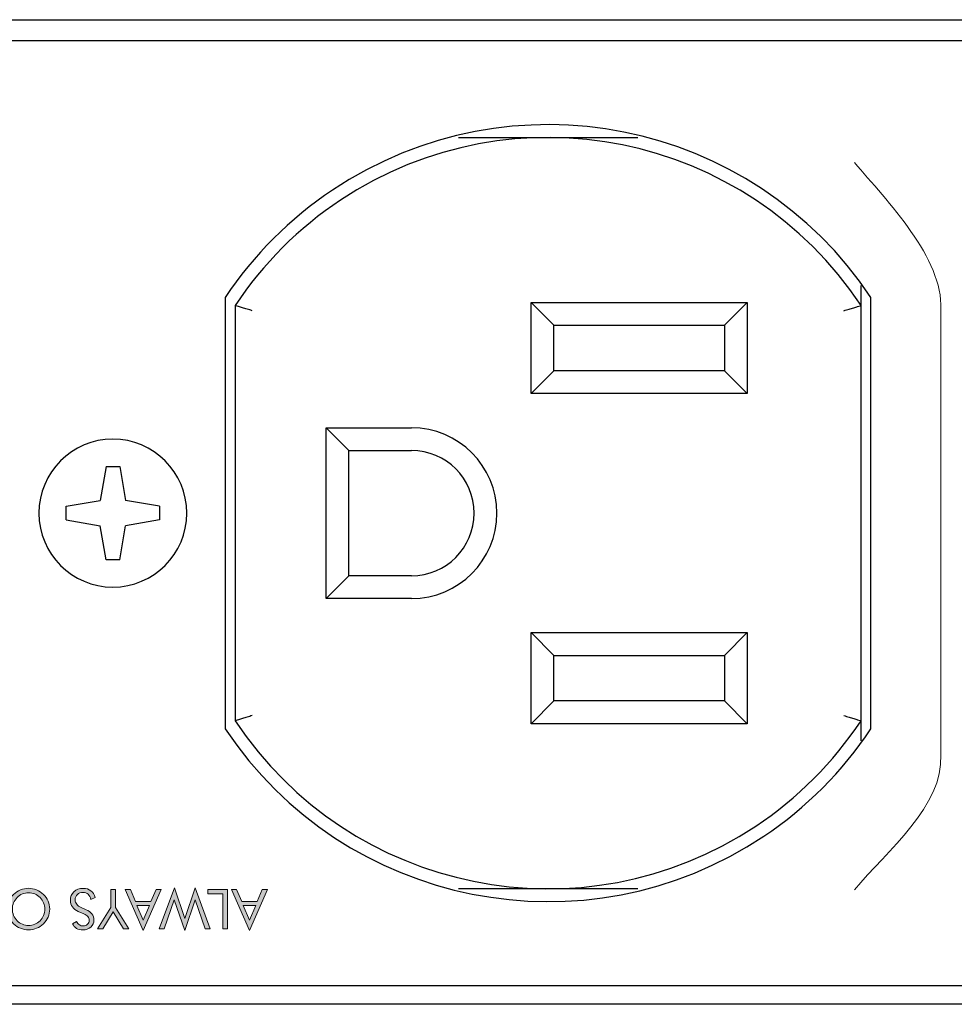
# Model space of a CAD drawing. Header units: inches. Extents: x -3.1 to 15.2, y -1.5 to 10.6.
# Tile 37 of 88: x 1.1 to 1.8, y 7.8 to 8.5. Entities that reach past the tile are written whole.
import ezdxf

# ---------------------------------------------------------------- set-up
doc = ezdxf.new("R2010")
doc.units = ezdxf.units.IN
doc.header["$MEASUREMENT"] = 0
doc.layers.add('Screenprinting', color=7, linetype='Continuous')

# ---------------------------------------------------------------- blocks, each defined once
blk = doc.blocks.new('block 1562')
at = {"color": 7, "lineweight": 25, "true_color": 0xffffff}
blk.add_lwpolyline([(1.16128, 8.16129), (1.16128, 8.17089)], dxfattribs=at)
blk = doc.blocks.new('block 1563')
at = {"color": 7, "lineweight": 25, "true_color": 0xffffff}
blk.add_lwpolyline([(1.2267, 8.17089), (1.2267, 8.16129)], dxfattribs=at)
blk = doc.blocks.new('block 1564')
at = {"color": 7, "lineweight": 25, "true_color": 0xffffff}
blk.add_lwpolyline([(1.27299, 8.31775), (1.27299, 8.01444)], dxfattribs=at)
blk = doc.blocks.new('block 1565')
at = {"color": 7, "lineweight": 25, "true_color": 0xffffff}
blk.add_lwpolyline([(1.27999, 8.31202), (1.27999, 8.02016)], dxfattribs=at)
blk = doc.blocks.new('block 1566')
at = {"color": 7, "lineweight": 25, "true_color": 0xffffff}
blk.add_lwpolyline([(1.34399, 8.10609), (1.34399, 8.22609)], dxfattribs=at)
blk = doc.blocks.new('block 1567')
at = {"color": 7, "lineweight": 25, "true_color": 0xffffff}
blk.add_lwpolyline([(1.35999, 8.12209), (1.35999, 8.21009)], dxfattribs=at)
blk = doc.blocks.new('block 1568')
at = {"color": 7, "lineweight": 25, "true_color": 0xffffff}
blk.add_lwpolyline([(1.18919, 8.1988), (1.18501, 8.17508)], dxfattribs=at)
blk = doc.blocks.new('block 1569')
at = {"color": 7, "lineweight": 25, "true_color": 0xffffff}
blk.add_lwpolyline([(1.19879, 8.13338), (1.20298, 8.15711)], dxfattribs=at)
blk = doc.blocks.new('block 1570')
at = {"color": 7, "lineweight": 25, "true_color": 0xffffff}
blk.add_lwpolyline([(1.18919, 8.13338), (1.18501, 8.15711)], dxfattribs=at)
blk = doc.blocks.new('block 1571')
at = {"color": 7, "lineweight": 25, "true_color": 0xffffff}
blk.add_lwpolyline([(1.19879, 8.1988), (1.20298, 8.17508)], dxfattribs=at)
blk = doc.blocks.new('block 1572')
at = {"color": 7, "lineweight": 25, "true_color": 0xffffff}
blk.add_lwpolyline([(1.48799, 8.01809), (1.48799, 8.08209)], dxfattribs=at)
blk = doc.blocks.new('block 1573')
at = {"color": 7, "lineweight": 25, "true_color": 0xffffff}
blk.add_lwpolyline([(1.48799, 8.25009), (1.48799, 8.31409)], dxfattribs=at)
blk = doc.blocks.new('block 1574')
at = {"color": 7, "lineweight": 25, "true_color": 0xffffff}
blk.add_lwpolyline([(1.50399, 8.03409), (1.50399, 8.06609)], dxfattribs=at)
blk = doc.blocks.new('block 1575')
at = {"color": 7, "lineweight": 25, "true_color": 0xffffff}
blk.add_lwpolyline([(1.50399, 8.26609), (1.50399, 8.29809)], dxfattribs=at)
blk = doc.blocks.new('block 1576')
at = {"color": 7, "lineweight": 25, "true_color": 0xffffff}
blk.add_lwpolyline([(1.62399, 8.29809), (1.62399, 8.26609)], dxfattribs=at)
blk = doc.blocks.new('block 1577')
at = {"color": 7, "lineweight": 25, "true_color": 0xffffff}
blk.add_lwpolyline([(1.62399, 8.06609), (1.62399, 8.03409)], dxfattribs=at)
blk = doc.blocks.new('block 1578')
at = {"color": 7, "lineweight": 25, "true_color": 0xffffff}
blk.add_lwpolyline([(1.63999, 8.31409), (1.63999, 8.25009)], dxfattribs=at)
blk = doc.blocks.new('block 1579')
at = {"color": 7, "lineweight": 25, "true_color": 0xffffff}
blk.add_lwpolyline([(1.63999, 8.08209), (1.63999, 8.01809)], dxfattribs=at)
blk = doc.blocks.new('block 1580')
at = {"color": 7, "lineweight": 25, "true_color": 0xffffff}
blk.add_lwpolyline([(1.71999, 8.00609), (1.71999, 8.32609)], dxfattribs=at)
blk = doc.blocks.new('block 1581')
at = {"color": 7, "lineweight": 25, "true_color": 0xffffff}
blk.add_lwpolyline([(1.72699, 8.01444), (1.72699, 8.31775)], dxfattribs=at)
blk = doc.blocks.new('block 1605')
at = {"color": 7, "lineweight": 25, "true_color": 0xffffff}
blk.add_lwpolyline([(1.34399, 8.10609), (1.35999, 8.12209)], dxfattribs=at)
blk = doc.blocks.new('block 1606')
at = {"color": 7, "lineweight": 25, "true_color": 0xffffff}
blk.add_lwpolyline([(1.48799, 8.25009), (1.50399, 8.26609)], dxfattribs=at)
blk = doc.blocks.new('block 1608')
at = {"color": 7, "lineweight": 25, "true_color": 0xffffff}
blk.add_lwpolyline([(1.34399, 8.22609), (1.35999, 8.21009)], dxfattribs=at)
blk = doc.blocks.new('block 1609')
at = {"color": 7, "lineweight": 25, "true_color": 0xffffff}
blk.add_lwpolyline([(1.48799, 8.08209), (1.50399, 8.06609)], dxfattribs=at)
blk = doc.blocks.new('block 1621')
at = {"color": 7, "lineweight": 25, "true_color": 0xffffff}
blk.add_lwpolyline([(1.63999, 8.31409), (1.62399, 8.29809)], dxfattribs=at)
blk = doc.blocks.new('block 1622')
at = {"color": 7, "lineweight": 25, "true_color": 0xffffff}
blk.add_lwpolyline([(1.48799, 8.01809), (1.50399, 8.03409)], dxfattribs=at)
blk = doc.blocks.new('block 1623')
at = {"color": 7, "lineweight": 25, "true_color": 0xffffff}
blk.add_lwpolyline([(1.63999, 8.08209), (1.62399, 8.06609)], dxfattribs=at)
blk = doc.blocks.new('block 1624')
at = {"color": 7, "lineweight": 25, "true_color": 0xffffff}
blk.add_lwpolyline([(1.63999, 8.01809), (1.62399, 8.03409)], dxfattribs=at)
blk = doc.blocks.new('block 1625')
at = {"color": 7, "lineweight": 25, "true_color": 0xffffff}
blk.add_lwpolyline([(1.48799, 8.31409), (1.50399, 8.29809)], dxfattribs=at)
blk = doc.blocks.new('block 1626')
at = {"color": 7, "lineweight": 25, "true_color": 0xffffff}
blk.add_lwpolyline([(1.63999, 8.25009), (1.62399, 8.26609)], dxfattribs=at)
blk = doc.blocks.new('block 1694')
at = {"color": 7, "lineweight": 25, "true_color": 0xffffff}
blk.add_lwpolyline([(1.16128, 8.16129), (1.18501, 8.15711)], dxfattribs=at)
blk = doc.blocks.new('block 1719')
at = {"color": 7, "lineweight": 25, "true_color": 0xffffff}
blk.add_lwpolyline([(7.69159, 7.82089), (0.09159, 7.82089)], dxfattribs=at)
blk = doc.blocks.new('block 1722')
at = {"color": 7, "lineweight": 25, "true_color": 0xffffff}
blk.add_lwpolyline([(0.45759, 7.83409), (7.32559, 7.83409)], dxfattribs=at)
blk = doc.blocks.new('block 1741')
at = {"color": 7, "lineweight": 25, "true_color": 0xffffff}
blk.add_lwpolyline([(1.56299, 7.90209), (1.437, 7.90209)], dxfattribs=at)
blk = doc.blocks.new('block 1749')
at = {"color": 7, "lineweight": 25, "true_color": 0xffffff}
blk.add_lwpolyline([(1.2267, 8.17089), (1.20298, 8.17508)], dxfattribs=at)
blk = doc.blocks.new('block 1795')
at = {"color": 7, "lineweight": 25, "true_color": 0xffffff}
blk.add_lwpolyline([(1.63999, 8.01809), (1.48799, 8.01809)], dxfattribs=at)
blk = doc.blocks.new('block 1805')
at = {"color": 7, "lineweight": 25, "true_color": 0xffffff}
blk.add_lwpolyline([(1.62399, 8.03409), (1.50399, 8.03409)], dxfattribs=at)
blk = doc.blocks.new('block 1810')
at = {"color": 7, "lineweight": 25, "true_color": 0xffffff}
blk.add_lwpolyline([(1.50399, 8.06609), (1.62399, 8.06609)], dxfattribs=at)
blk = doc.blocks.new('block 1818')
at = {"color": 7, "lineweight": 25, "true_color": 0xffffff}
blk.add_lwpolyline([(1.48799, 8.08209), (1.63999, 8.08209)], dxfattribs=at)
blk = doc.blocks.new('block 1833')
at = {"color": 7, "lineweight": 25, "true_color": 0xffffff}
blk.add_lwpolyline([(1.40399, 8.10609), (1.34399, 8.10609)], dxfattribs=at)
blk = doc.blocks.new('block 1843')
at = {"color": 7, "lineweight": 25, "true_color": 0xffffff}
blk.add_lwpolyline([(1.40399, 8.12209), (1.35999, 8.12209)], dxfattribs=at)
blk = doc.blocks.new('block 1848')
at = {"color": 7, "lineweight": 25, "true_color": 0xffffff}
blk.add_lwpolyline([(1.19879, 8.13338), (1.18919, 8.13338)], dxfattribs=at)
blk = doc.blocks.new('block 1880')
at = {"color": 7, "lineweight": 25, "true_color": 0xffffff}
blk.add_lwpolyline([(1.18919, 8.1988), (1.19879, 8.1988)], dxfattribs=at)
blk = doc.blocks.new('block 1918')
at = {"color": 7, "lineweight": 25, "true_color": 0xffffff}
blk.add_lwpolyline([(1.35999, 8.21009), (1.40399, 8.21009)], dxfattribs=at)
blk = doc.blocks.new('block 1930')
at = {"color": 7, "lineweight": 25, "true_color": 0xffffff}
blk.add_lwpolyline([(1.34399, 8.22609), (1.40399, 8.22609)], dxfattribs=at)
blk = doc.blocks.new('block 1947')
at = {"color": 7, "lineweight": 25, "true_color": 0xffffff}
blk.add_lwpolyline([(1.63999, 8.25009), (1.48799, 8.25009)], dxfattribs=at)
blk = doc.blocks.new('block 1955')
at = {"color": 7, "lineweight": 25, "true_color": 0xffffff}
blk.add_lwpolyline([(1.62399, 8.26609), (1.50399, 8.26609)], dxfattribs=at)
blk = doc.blocks.new('block 1966')
at = {"color": 7, "lineweight": 25, "true_color": 0xffffff}
blk.add_lwpolyline([(1.50399, 8.29809), (1.62399, 8.29809)], dxfattribs=at)
blk = doc.blocks.new('block 1974')
at = {"color": 7, "lineweight": 25, "true_color": 0xffffff}
blk.add_lwpolyline([(1.48799, 8.31409), (1.63999, 8.31409)], dxfattribs=at)
blk = doc.blocks.new('block 1992')
at = {"color": 7, "lineweight": 25, "true_color": 0xffffff}
blk.add_lwpolyline([(1.437, 8.43009), (1.56299, 8.43009)], dxfattribs=at)
blk = doc.blocks.new('block 2030')
at = {"color": 7, "lineweight": 25, "true_color": 0xffffff}
blk.add_lwpolyline([(1.2267, 8.16129), (1.20298, 8.15711)], dxfattribs=at)
blk = doc.blocks.new('block 2031')
at = {"color": 7, "lineweight": 25, "true_color": 0xffffff}
blk.add_lwpolyline([(1.16128, 8.17089), (1.18501, 8.17508)], dxfattribs=at)
blk = doc.blocks.new('block 2036')
at = {"color": 7, "lineweight": 25, "true_color": 0xffffff}
blk.add_lwpolyline([(7.32559, 8.49809), (0.45759, 8.49809)], dxfattribs=at)
blk = doc.blocks.new('block 2037')
at = {"color": 7, "lineweight": 25, "true_color": 0xffffff}
blk.add_lwpolyline([(0.09159, 8.51289), (7.69159, 8.51289)], dxfattribs=at)
blk = doc.blocks.new('block 2632')
at = {"color": 7, "lineweight": 25, "true_color": 0xffffff}
blk.add_open_spline([(1.14199, 8.16609), (1.14199, 8.19481), (1.16527, 8.21809), (1.19399, 8.21809), (1.22271, 8.21809), (1.24599, 8.19481), (1.24599, 8.16609), (1.24599, 8.13737), (1.22271, 8.11409), (1.19399, 8.11409), (1.16527, 8.11409), (1.14199, 8.13737), (1.14199, 8.16609), (1.14199, 8.16609), (1.14199, 8.16609), (1.14199, 8.16609)], degree=3, knots=[0, 0, 0, 0, 1, 1, 1, 2, 2, 2, 3, 3, 3, 4, 4, 4, 5, 5, 5, 5], dxfattribs=at)
blk = doc.blocks.new('block 2691')
at = {"color": 7, "lineweight": 25, "true_color": 0xffffff}
blk.add_open_spline([(1.40399, 8.12209), (1.42829, 8.12209), (1.44799, 8.14179), (1.44799, 8.16609), (1.44799, 8.19039), (1.42829, 8.21009), (1.40399, 8.21009)], degree=3, knots=[0, 0, 0, 0, 1, 1, 1, 2, 2, 2, 2], dxfattribs=at)
blk = doc.blocks.new('block 2695')
at = {"color": 7, "lineweight": 25, "true_color": 0xffffff}
blk.add_open_spline([(1.27999, 8.02016), (1.36059, 7.89866), (1.52442, 7.8655), (1.64592, 7.94609), (1.67531, 7.96559), (1.7005, 7.99077), (1.71999, 8.02016)], degree=3, knots=[0, 0, 0, 0, 1, 1, 1, 2, 2, 2, 2], dxfattribs=at)
blk = doc.blocks.new('block 2696')
at = {"color": 7, "lineweight": 25, "true_color": 0xffffff}
blk.add_open_spline([(1.71999, 8.31202), (1.6394, 8.43353), (1.47556, 8.46669), (1.35406, 8.38609), (1.32467, 8.3666), (1.29949, 8.34141), (1.27999, 8.31202)], degree=3, knots=[0, 0, 0, 0, 1, 1, 1, 2, 2, 2, 2], dxfattribs=at)
blk = doc.blocks.new('block 2698')
at = {"color": 7, "lineweight": 25, "true_color": 0xffffff}
blk.add_open_spline([(1.40399, 8.10609), (1.43713, 8.10609), (1.46399, 8.13296), (1.46399, 8.16609), (1.46399, 8.19923), (1.43713, 8.22609), (1.40399, 8.22609)], degree=3, knots=[0, 0, 0, 0, 1, 1, 1, 2, 2, 2, 2], dxfattribs=at)
blk = doc.blocks.new('block 2745')
at = {"color": 7, "lineweight": 25, "true_color": 0xffffff}
blk.add_open_spline([(1.72699, 8.31775), (1.64323, 8.44312), (1.4737, 8.47685), (1.34833, 8.39309), (1.31852, 8.37317), (1.29291, 8.34757), (1.27299, 8.31775)], degree=3, knots=[0, 0, 0, 0, 1, 1, 1, 2, 2, 2, 2], dxfattribs=at)
blk = doc.blocks.new('block 2746')
at = {"color": 7, "lineweight": 25, "true_color": 0xffffff}
blk.add_open_spline([(1.27299, 8.01444), (1.35675, 7.88907), (1.52628, 7.85533), (1.65165, 7.93909), (1.68147, 7.95901), (1.70707, 7.98462), (1.72699, 8.01444)], degree=3, knots=[0, 0, 0, 0, 1, 1, 1, 2, 2, 2, 2], dxfattribs=at)
blk = doc.blocks.new('block 2976')
at = {"color": 7, "lineweight": 25, "true_color": 0xffffff}
blk.add_open_spline([(1.70799, 8.02383), (1.7092, 8.02345), (1.7104, 8.02308), (1.71161, 8.02271), (1.71272, 8.02237), (1.71382, 8.02203), (1.71493, 8.0217), (1.71582, 8.02142), (1.71672, 8.02115), (1.71761, 8.02088), (1.7182, 8.0207), (1.71879, 8.02052), (1.71937, 8.02035), (1.71958, 8.02029), (1.71979, 8.02022), (1.71999, 8.02016)], degree=3, knots=[0, 0, 0, 0, 1, 1, 1, 2, 2, 2, 3, 3, 3, 4, 4, 4, 5, 5, 5, 5], dxfattribs=at)
blk = doc.blocks.new('block 2977')
at = {"color": 7, "lineweight": 25, "true_color": 0xffffff}
blk.add_open_spline([(1.70799, 8.30836), (1.7092, 8.30873), (1.7104, 8.3091), (1.71161, 8.30947), (1.71272, 8.30981), (1.71382, 8.31015), (1.71493, 8.31049), (1.71582, 8.31076), (1.71672, 8.31103), (1.71761, 8.31131), (1.7182, 8.31148), (1.71879, 8.31166), (1.71937, 8.31184), (1.71958, 8.3119), (1.71979, 8.31196), (1.71999, 8.31202)], degree=3, knots=[0, 0, 0, 0, 1, 1, 1, 2, 2, 2, 3, 3, 3, 4, 4, 4, 5, 5, 5, 5], dxfattribs=at)
blk = doc.blocks.new('block 2978')
at = {"color": 7, "lineweight": 25, "true_color": 0xffffff}
blk.add_open_spline([(1.29199, 8.30836), (1.29079, 8.30873), (1.28958, 8.3091), (1.28837, 8.30947), (1.28727, 8.30981), (1.28616, 8.31015), (1.28506, 8.31049), (1.28416, 8.31076), (1.28327, 8.31103), (1.28237, 8.31131), (1.28178, 8.31148), (1.2812, 8.31166), (1.28061, 8.31184), (1.2804, 8.3119), (1.2802, 8.31196), (1.27999, 8.31202)], degree=3, knots=[0, 0, 0, 0, 1, 1, 1, 2, 2, 2, 3, 3, 3, 4, 4, 4, 5, 5, 5, 5], dxfattribs=at)
blk = doc.blocks.new('block 2979')
at = {"color": 7, "lineweight": 25, "true_color": 0xffffff}
blk.add_open_spline([(1.29199, 8.02383), (1.29079, 8.02345), (1.28958, 8.02308), (1.28837, 8.02271), (1.28727, 8.02237), (1.28616, 8.02203), (1.28506, 8.0217), (1.28416, 8.02142), (1.28327, 8.02115), (1.28237, 8.02088), (1.28178, 8.0207), (1.2812, 8.02052), (1.28061, 8.02035), (1.2804, 8.02029), (1.2802, 8.02022), (1.27999, 8.02016)], degree=3, knots=[0, 0, 0, 0, 1, 1, 1, 2, 2, 2, 3, 3, 3, 4, 4, 4, 5, 5, 5, 5], dxfattribs=at)
blk = doc.blocks.new('block 3265')
at = {"layer": 'Screenprinting', "color": 179, "lineweight": 15, "true_color": 0x231f20}
blk.add_open_spline([(1.77603, 7.99617), (1.77812, 7.96055), (1.73836, 7.92857), (1.71529, 7.90137)], degree=3, dxfattribs=at)
blk = doc.blocks.new('block 3264')
at = {"layer": 'Screenprinting'}
blk.add_blockref('block 3265', (0, 0), dxfattribs=at)
blk = doc.blocks.new('block 3267')
at = {"layer": 'Screenprinting', "color": 179, "lineweight": 15, "true_color": 0x231f20}
blk.add_open_spline([(1.71529, 8.4126), (1.73836, 8.3854), (1.7781, 8.34493), (1.776, 8.3093)], degree=3, dxfattribs=at)
blk = doc.blocks.new('block 3266')
at = {"layer": 'Screenprinting'}
blk.add_blockref('block 3267', (0, 0), dxfattribs=at)
blk = doc.blocks.new('block 3269')
at = {"layer": 'Screenprinting', "color": 179, "lineweight": 15, "true_color": 0x231f20}
blk.add_lwpolyline([(1.77602, 7.99617), (1.77602, 8.3093)], dxfattribs=at)
blk = doc.blocks.new('block 3268')
at = {"layer": 'Screenprinting'}
blk.add_blockref('block 3269', (0, 0), dxfattribs=at)
blk = doc.blocks.new('block 3263')
at = {"layer": 'Screenprinting'}
for name in ['block 3266', 'block 3268', 'block 3264']:
    blk.add_blockref(name, (0, 0), dxfattribs=at)
blk = doc.blocks.new('block 3277')
at = {"layer": 'Screenprinting', "true_color": 0x231f20}
h = blk.add_hatch(color=179, dxfattribs=at)
h.dxf.hatch_style = 2
h.paths.add_polyline_path([(1.1145, 7.90167), (1.1145, 7.87276), (1.09418, 7.89499), (1.09418, 7.87387), (1.09103, 7.87387), (1.09103, 7.90276), (1.11135, 7.88078), (1.11135, 7.90167)])
h = blk.add_hatch(color=179, dxfattribs=at)
h.dxf.hatch_style = 2
h.paths.add_polyline_path([(1.26252, 7.87387), (1.25895, 7.87387), (1.25191, 7.89432), (1.24457, 7.87276), (1.23716, 7.89432), (1.23008, 7.87387), (1.22651, 7.87387), (1.23726, 7.90276), (1.24453, 7.88125), (1.25176, 7.90276)])
h = blk.add_hatch(color=179, dxfattribs=at)
h.dxf.hatch_style = 2
edge = h.paths.add_edge_path()
edge.add_spline(control_points=[(1.11989, 7.88782), (1.11989, 7.88981), (1.12025, 7.89169), (1.12099, 7.89345), (1.12172, 7.89521), (1.12279, 7.89677), (1.12419, 7.89814), (1.1256, 7.89951), (1.12722, 7.90056), (1.12904, 7.9013), (1.13087, 7.90205), (1.13277, 7.90241), (1.13473, 7.90241), (1.13669, 7.90241), (1.13858, 7.90205), (1.1404, 7.9013), (1.14221, 7.90056), (1.14383, 7.89951), (1.14523, 7.89814), (1.14665, 7.89676), (1.14773, 7.89519), (1.14846, 7.89343), (1.14921, 7.89167), (1.14958, 7.8898), (1.14958, 7.88782), (1.14958, 7.88584), (1.14921, 7.88396), (1.14846, 7.8822), (1.14773, 7.88043), (1.14665, 7.87886), (1.14523, 7.87748), (1.14384, 7.87612), (1.14223, 7.87507), (1.14041, 7.87434), (1.13858, 7.87361), (1.13669, 7.87324), (1.13473, 7.87324), (1.13276, 7.87324), (1.13085, 7.87361), (1.12903, 7.87434), (1.1272, 7.87507), (1.12559, 7.87612), (1.12419, 7.87748), (1.12279, 7.87885), (1.12172, 7.88041), (1.12099, 7.88218), (1.12025, 7.88395), (1.11989, 7.88582), (1.11989, 7.88782)], knot_values=[0, 0, 0, 0, 1, 1, 1, 2, 2, 2, 3, 3, 3, 4, 4, 4, 5, 5, 5, 6, 6, 6, 7, 7, 7, 8, 8, 8, 9, 9, 9, 10, 10, 10, 11, 11, 11, 12, 12, 12, 13, 13, 13, 14, 14, 14, 15, 15, 15, 16, 16, 16, 16], degree=3, periodic=1)
edge = h.paths.add_edge_path()
edge.add_spline(control_points=[(1.13473, 7.8993), (1.13321, 7.8993), (1.13177, 7.89901), (1.13039, 7.89843), (1.12902, 7.89786), (1.12778, 7.89702), (1.12668, 7.89591), (1.12559, 7.89483), (1.12476, 7.8936), (1.12419, 7.89221), (1.12362, 7.89084), (1.12334, 7.88937), (1.12334, 7.88782), (1.12334, 7.88627), (1.12362, 7.88479), (1.1242, 7.88338), (1.12478, 7.88198), (1.1256, 7.88074), (1.12668, 7.87966), (1.12777, 7.87857), (1.129, 7.87774), (1.13037, 7.87717), (1.13175, 7.8766), (1.1332, 7.87632), (1.13473, 7.87632), (1.13628, 7.87632), (1.13774, 7.8766), (1.13912, 7.87717), (1.1405, 7.87774), (1.14172, 7.87857), (1.14278, 7.87966), (1.14387, 7.88076), (1.1447, 7.88201), (1.14527, 7.8834), (1.14584, 7.88479), (1.14612, 7.88627), (1.14612, 7.88782), (1.14612, 7.88937), (1.14584, 7.89083), (1.14528, 7.89219), (1.14471, 7.89356), (1.14388, 7.8948), (1.14278, 7.89591), (1.14167, 7.89703), (1.14043, 7.89787), (1.13907, 7.89844), (1.13771, 7.89901), (1.13626, 7.8993), (1.13473, 7.8993)], knot_values=[0, 0, 0, 0, 1, 1, 1, 2, 2, 2, 3, 3, 3, 4, 4, 4, 5, 5, 5, 6, 6, 6, 7, 7, 7, 8, 8, 8, 9, 9, 9, 10, 10, 10, 11, 11, 11, 12, 12, 12, 13, 13, 13, 14, 14, 14, 15, 15, 15, 16, 16, 16, 16], degree=3, periodic=1)
h = blk.add_hatch(color=179, dxfattribs=at)
h.dxf.hatch_style = 2
edge = h.paths.add_edge_path()
edge.add_spline(control_points=[(1.16963, 7.88623), (1.16783, 7.887), (1.16646, 7.88803), (1.16555, 7.88931), (1.16463, 7.89058), (1.16417, 7.8921), (1.16417, 7.89385), (1.16417, 7.8964), (1.16498, 7.89846), (1.16661, 7.90003), (1.16823, 7.90159), (1.17038, 7.90238), (1.17307, 7.90238), (1.17526, 7.90238), (1.17709, 7.90181), (1.17857, 7.9007), (1.18005, 7.89958), (1.18105, 7.89798), (1.18157, 7.89591), (1.18157, 7.89591), (1.17857, 7.89444), (1.17857, 7.89444), (1.17816, 7.89612), (1.1775, 7.89739), (1.17657, 7.89826), (1.17564, 7.89913), (1.17447, 7.89956), (1.17307, 7.89956), (1.17141, 7.89956), (1.17007, 7.89909), (1.16905, 7.89813), (1.16802, 7.89718), (1.16751, 7.89593), (1.16751, 7.8944), (1.16751, 7.89315), (1.16787, 7.89208), (1.16858, 7.89116), (1.1693, 7.89024), (1.17038, 7.88947), (1.17181, 7.88883), (1.17181, 7.88883), (1.17519, 7.88739), (1.17519, 7.88739), (1.17704, 7.88662), (1.17841, 7.88562), (1.17932, 7.88441), (1.18022, 7.88319), (1.18068, 7.88173), (1.18068, 7.88004), (1.18068, 7.87807), (1.17995, 7.87643), (1.17847, 7.87514), (1.17701, 7.87385), (1.17514, 7.8732), (1.17286, 7.8732), (1.17119, 7.8732), (1.16975, 7.87356), (1.16852, 7.87427), (1.1673, 7.87497), (1.16635, 7.87602), (1.16567, 7.8774), (1.16567, 7.8774), (1.1684, 7.87914), (1.1684, 7.87914), (1.16902, 7.87807), (1.16972, 7.87727), (1.17048, 7.87674), (1.17126, 7.87622), (1.17213, 7.87596), (1.1731, 7.87596), (1.17434, 7.87596), (1.17536, 7.87634), (1.17615, 7.8771), (1.17694, 7.87786), (1.17733, 7.87882), (1.17733, 7.88), (1.17733, 7.88099), (1.17704, 7.88184), (1.17643, 7.88257), (1.17582, 7.88329), (1.17488, 7.88392), (1.1736, 7.88448), (1.1736, 7.88448), (1.16963, 7.88623), (1.16963, 7.88623)], knot_values=[0, 0, 0, 0, 1, 1, 1, 2, 2, 2, 3, 3, 3, 4, 4, 4, 5, 5, 5, 6, 6, 6, 7, 7, 7, 8, 8, 8, 9, 9, 9, 10, 10, 10, 11, 11, 11, 12, 12, 12, 13, 13, 13, 14, 14, 14, 15, 15, 15, 16, 16, 16, 17, 17, 17, 18, 18, 18, 19, 19, 19, 20, 20, 20, 21, 21, 21, 22, 22, 22, 23, 23, 23, 24, 24, 24, 25, 25, 25, 26, 26, 26, 27, 27, 27, 28, 28, 28, 28], degree=3, periodic=1)
h = blk.add_hatch(color=179, dxfattribs=at)
h.dxf.hatch_style = 2
h.paths.add_polyline_path([(1.19586, 7.90167), (1.19586, 7.88895), (1.20526, 7.87387), (1.20145, 7.87387), (1.19419, 7.88593), (1.18696, 7.87387), (1.18316, 7.87387), (1.19255, 7.88895), (1.19255, 7.90167)])
h = blk.add_hatch(color=179, dxfattribs=at)
h.dxf.hatch_style = 2
h.paths.add_polyline_path([(1.21533, 7.87276), (1.2027, 7.90167), (1.20629, 7.90167), (1.20989, 7.89315), (1.22074, 7.89315), (1.22434, 7.90167), (1.22793, 7.90167)])
h.paths.add_polyline_path([(1.21533, 7.88008), (1.21975, 7.89031), (1.21091, 7.89031)])
h = blk.add_hatch(color=179, dxfattribs=at)
h.dxf.hatch_style = 2
h.paths.add_polyline_path([(1.27452, 7.90167), (1.27452, 7.87387), (1.27121, 7.87387), (1.27121, 7.89852), (1.26072, 7.89852), (1.26072, 7.90167)])
h = blk.add_hatch(color=179, dxfattribs=at)
h.dxf.hatch_style = 2
h.paths.add_polyline_path([(1.29001, 7.87276), (1.27738, 7.90167), (1.28097, 7.90167), (1.28457, 7.89315), (1.29542, 7.89315), (1.29902, 7.90167), (1.30261, 7.90167)])
h.paths.add_polyline_path([(1.29001, 7.88008), (1.29443, 7.89031), (1.28559, 7.89031)])
at = {"layer": 'Screenprinting', "lineweight": 0}
for points in [[(1.1145, 7.90167), (1.1145, 7.87276), (1.09418, 7.89499), (1.09418, 7.87387), (1.09103, 7.87387), (1.09103, 7.90276), (1.11135, 7.88078), (1.11135, 7.90167), (1.1145, 7.90167)], [(1.26252, 7.87387), (1.25895, 7.87387), (1.25191, 7.89432), (1.24457, 7.87276), (1.23716, 7.89432), (1.23008, 7.87387), (1.22651, 7.87387), (1.23726, 7.90276), (1.24453, 7.88125), (1.25176, 7.90276), (1.26252, 7.87387)], [(1.19586, 7.90167), (1.19586, 7.88895), (1.20526, 7.87387), (1.20145, 7.87387), (1.19419, 7.88593), (1.18696, 7.87387), (1.18316, 7.87387), (1.19255, 7.88895), (1.19255, 7.90167), (1.19586, 7.90167)], [(1.21533, 7.87276), (1.2027, 7.90167), (1.20629, 7.90167), (1.20989, 7.89315), (1.22074, 7.89315), (1.22434, 7.90167), (1.22793, 7.90167), (1.21533, 7.87276)], [(1.27452, 7.90167), (1.27452, 7.87387), (1.27121, 7.87387), (1.27121, 7.89852), (1.26072, 7.89852), (1.26072, 7.90167), (1.27452, 7.90167)], [(1.29001, 7.87276), (1.27738, 7.90167), (1.28097, 7.90167), (1.28457, 7.89315), (1.29542, 7.89315), (1.29902, 7.90167), (1.30261, 7.90167), (1.29001, 7.87276)], [(1.21533, 7.88008), (1.21975, 7.89031), (1.21091, 7.89031), (1.21533, 7.88008)], [(1.29001, 7.88008), (1.29443, 7.89031), (1.28559, 7.89031), (1.29001, 7.88008)]]:
    blk.add_lwpolyline(points, dxfattribs=at)
for points, knots in [([(1.11989, 7.88782), (1.11989, 7.88981), (1.12025, 7.89169), (1.12099, 7.89345), (1.12172, 7.89521), (1.12279, 7.89677), (1.12419, 7.89814), (1.1256, 7.89951), (1.12722, 7.90056), (1.12904, 7.9013), (1.13087, 7.90205), (1.13277, 7.90241), (1.13473, 7.90241), (1.13669, 7.90241), (1.13858, 7.90205), (1.1404, 7.9013), (1.14221, 7.90056), (1.14383, 7.89951), (1.14523, 7.89814), (1.14665, 7.89676), (1.14773, 7.89519), (1.14846, 7.89343), (1.14921, 7.89167), (1.14958, 7.8898), (1.14958, 7.88782), (1.14958, 7.88584), (1.14921, 7.88396), (1.14846, 7.8822), (1.14773, 7.88043), (1.14665, 7.87886), (1.14523, 7.87748), (1.14384, 7.87612), (1.14223, 7.87507), (1.14041, 7.87434), (1.13858, 7.87361), (1.13669, 7.87324), (1.13473, 7.87324), (1.13276, 7.87324), (1.13085, 7.87361), (1.12903, 7.87434), (1.1272, 7.87507), (1.12559, 7.87612), (1.12419, 7.87748), (1.12279, 7.87885), (1.12172, 7.88041), (1.12099, 7.88218), (1.12025, 7.88395), (1.11989, 7.88582), (1.11989, 7.88782)], [0, 0, 0, 0, 1, 1, 1, 2, 2, 2, 3, 3, 3, 4, 4, 4, 5, 5, 5, 6, 6, 6, 7, 7, 7, 8, 8, 8, 9, 9, 9, 10, 10, 10, 11, 11, 11, 12, 12, 12, 13, 13, 13, 14, 14, 14, 15, 15, 15, 16, 16, 16, 16]), ([(1.13473, 7.8993), (1.13321, 7.8993), (1.13177, 7.89901), (1.13039, 7.89843), (1.12902, 7.89786), (1.12778, 7.89702), (1.12668, 7.89591), (1.12559, 7.89483), (1.12476, 7.8936), (1.12419, 7.89221), (1.12362, 7.89084), (1.12334, 7.88937), (1.12334, 7.88782), (1.12334, 7.88627), (1.12362, 7.88479), (1.1242, 7.88338), (1.12478, 7.88198), (1.1256, 7.88074), (1.12668, 7.87966), (1.12777, 7.87857), (1.129, 7.87774), (1.13037, 7.87717), (1.13175, 7.8766), (1.1332, 7.87632), (1.13473, 7.87632), (1.13628, 7.87632), (1.13774, 7.8766), (1.13912, 7.87717), (1.1405, 7.87774), (1.14172, 7.87857), (1.14278, 7.87966), (1.14387, 7.88076), (1.1447, 7.88201), (1.14527, 7.8834), (1.14584, 7.88479), (1.14612, 7.88627), (1.14612, 7.88782), (1.14612, 7.88937), (1.14584, 7.89083), (1.14528, 7.89219), (1.14471, 7.89356), (1.14388, 7.8948), (1.14278, 7.89591), (1.14167, 7.89703), (1.14043, 7.89787), (1.13907, 7.89844), (1.13771, 7.89901), (1.13626, 7.8993), (1.13473, 7.8993)], [0, 0, 0, 0, 1, 1, 1, 2, 2, 2, 3, 3, 3, 4, 4, 4, 5, 5, 5, 6, 6, 6, 7, 7, 7, 8, 8, 8, 9, 9, 9, 10, 10, 10, 11, 11, 11, 12, 12, 12, 13, 13, 13, 14, 14, 14, 15, 15, 15, 16, 16, 16, 16]), ([(1.16963, 7.88623), (1.16783, 7.887), (1.16646, 7.88803), (1.16555, 7.88931), (1.16463, 7.89058), (1.16417, 7.8921), (1.16417, 7.89385), (1.16417, 7.8964), (1.16498, 7.89846), (1.16661, 7.90003), (1.16823, 7.90159), (1.17038, 7.90238), (1.17307, 7.90238), (1.17526, 7.90238), (1.17709, 7.90181), (1.17857, 7.9007), (1.18005, 7.89958), (1.18105, 7.89798), (1.18157, 7.89591), (1.18157, 7.89591), (1.17857, 7.89444), (1.17857, 7.89444), (1.17816, 7.89612), (1.1775, 7.89739), (1.17657, 7.89826), (1.17564, 7.89913), (1.17447, 7.89956), (1.17307, 7.89956), (1.17141, 7.89956), (1.17007, 7.89909), (1.16905, 7.89813), (1.16802, 7.89718), (1.16751, 7.89593), (1.16751, 7.8944), (1.16751, 7.89315), (1.16787, 7.89208), (1.16858, 7.89116), (1.1693, 7.89024), (1.17038, 7.88947), (1.17181, 7.88883), (1.17181, 7.88883), (1.17519, 7.88739), (1.17519, 7.88739), (1.17704, 7.88662), (1.17841, 7.88562), (1.17932, 7.88441), (1.18022, 7.88319), (1.18068, 7.88173), (1.18068, 7.88004), (1.18068, 7.87807), (1.17995, 7.87643), (1.17847, 7.87514), (1.17701, 7.87385), (1.17514, 7.8732), (1.17286, 7.8732), (1.17119, 7.8732), (1.16975, 7.87356), (1.16852, 7.87427), (1.1673, 7.87497), (1.16635, 7.87602), (1.16567, 7.8774), (1.16567, 7.8774), (1.1684, 7.87914), (1.1684, 7.87914), (1.16902, 7.87807), (1.16972, 7.87727), (1.17048, 7.87674), (1.17126, 7.87622), (1.17213, 7.87596), (1.1731, 7.87596), (1.17434, 7.87596), (1.17536, 7.87634), (1.17615, 7.8771), (1.17694, 7.87786), (1.17733, 7.87882), (1.17733, 7.88), (1.17733, 7.88099), (1.17704, 7.88184), (1.17643, 7.88257), (1.17582, 7.88329), (1.17488, 7.88392), (1.1736, 7.88448), (1.1736, 7.88448), (1.16963, 7.88623), (1.16963, 7.88623)], [0, 0, 0, 0, 1, 1, 1, 2, 2, 2, 3, 3, 3, 4, 4, 4, 5, 5, 5, 6, 6, 6, 7, 7, 7, 8, 8, 8, 9, 9, 9, 10, 10, 10, 11, 11, 11, 12, 12, 12, 13, 13, 13, 14, 14, 14, 15, 15, 15, 16, 16, 16, 17, 17, 17, 18, 18, 18, 19, 19, 19, 20, 20, 20, 21, 21, 21, 22, 22, 22, 23, 23, 23, 24, 24, 24, 25, 25, 25, 26, 26, 26, 27, 27, 27, 28, 28, 28, 28])]:
    blk.add_open_spline(points, degree=3, knots=knots, dxfattribs=at)
blk = doc.blocks.new('block 3214')
at = {"layer": 'Screenprinting'}
for name in ['block 3263', 'block 3277']:
    blk.add_blockref(name, (0, 0), dxfattribs=at)

msp = doc.modelspace()

# ---------------------------------------------------------------- block references
for name in ['block 2037', 'block 2036', 'block 2745', 'block 2696', 'block 1992', 'block 1580', 'block 1564', 'block 1565', 'block 2978', 'block 1573', 'block 1625', 'block 1974', 'block 1621', 'block 1578', 'block 2977', 'block 1581', 'block 1575', 'block 1966', 'block 1576', 'block 1606', 'block 1955', 'block 1626', 'block 1947', 'block 1566', 'block 1608', 'block 1930', 'block 2698', 'block 2632', 'block 1567', 'block 1918', 'block 2691', 'block 1568', 'block 1880', 'block 1571', 'block 2031', 'block 1749', 'block 1562', 'block 1563', 'block 1694', 'block 2030', 'block 1570', 'block 1569', 'block 1848', 'block 1605', 'block 1843', 'block 1833', 'block 1572', 'block 1609', 'block 1818', 'block 1623', 'block 1579', 'block 1574', 'block 1810', 'block 1577', 'block 1622', 'block 1805', 'block 1624', 'block 2979', 'block 2976', 'block 2746', 'block 2695', 'block 1795', 'block 1741', 'block 1722', 'block 1719']:
    msp.add_blockref(name, (0, 0))
at = {"layer": 'Screenprinting'}
msp.add_blockref('block 3214', (0, 0), dxfattribs=at)

doc.saveas('drawing.dxf')
